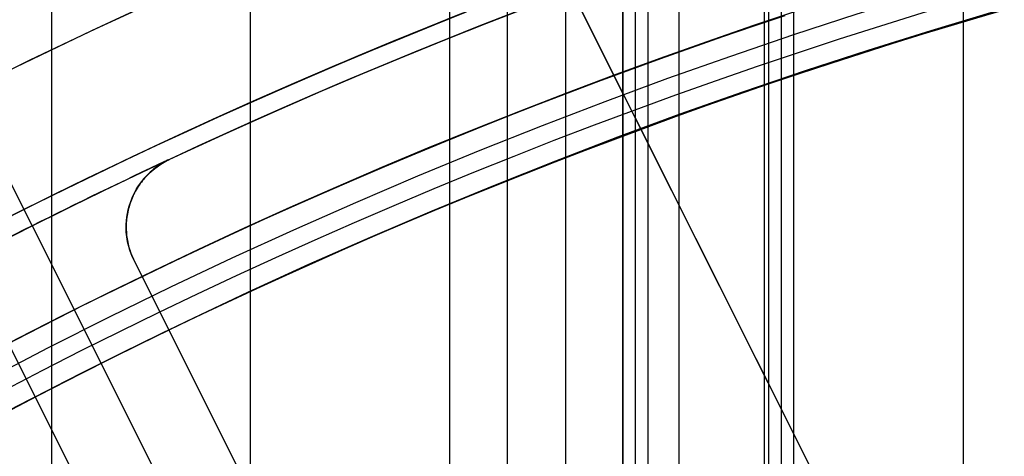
# Model space of a CAD drawing. Extents: x 16051 to 17254, y -2088 to -1046.
# Tile 49 of 62: x 16619 to 16632, y -1643 to -1637. Entities that reach past the tile are written whole.
import ezdxf

# ---------------------------------------------------------------- set-up
doc = ezdxf.new("R2010")
doc.units = 0
doc.layers.get('0').update_dxf_attribs({"linetype": 'CONTINUOUS'})
doc.layers.add('COLOR', color=7, linetype='CONTINUOUS')
doc.layers.add('LUZ', color=7, linetype='CONTINUOUS')

msp = doc.modelspace()

# ---------------------------------------------------------------- linework, layer by layer
for p, q in [((16619.55535010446, -1045.626384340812, 57.14136987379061), (16619.55535009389, -1661.568268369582, 57.14136987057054)), ((16622.21478790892, -1659.593987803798, 57.51170312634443), (16622.2147879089, -1045.626384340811, 57.51170312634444)), ((16624.87422572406, -1045.626384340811, 57.88203638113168), (16624.87422571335, -1657.850513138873, 57.88203637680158)), ((16625.65084696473, -1657.339527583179, 58.30497986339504), (16625.65084696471, -1045.626384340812, 58.30497986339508)), ((16626.42746821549, -1045.626384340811, 58.72792335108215), (16626.42746820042, -1656.848772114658, 58.72792334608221)), ((16627.53012398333, -1045.626384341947, 60.54780700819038), (16627.53012685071, -1656.040495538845, 60.54780768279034)), ((16629.08690601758, -1655.432951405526, 59.09825660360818), (16629.08690601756, -1045.626384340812, 59.09825660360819)), ((16629.47888446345, -1655.040251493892, 60.99771382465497), (16629.47886410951, -1045.626384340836, 60.99770913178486)), ((16631.74634383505, -1045.626384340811, 59.46858985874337), (16631.74634382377, -1654.194920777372, 59.46858985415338)), ((16627.36141075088, -1656.040496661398, 61.27858423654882), (16627.36141075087, -1048.42542120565, 61.27858423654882)), ((16629.31015131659, -1048.425413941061, 61.72848445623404), (16629.3101513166, -1655.040256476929, 61.72848445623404)), ((16627.19269737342, -1656.040497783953, 62.00936209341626), (16627.19269737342, -1051.224460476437, 62.00936209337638)), ((16627.19269737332, -1051.224460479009, 62.00936209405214), (16627.19269737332, -1656.040497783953, 62.00936209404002)), ((16629.14143749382, -1051.224460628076, 62.45926424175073), (16629.1414374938, -1655.040261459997, 62.4592642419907)), ((16627.9421163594, -1054.956511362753, 63.2086832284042), (16627.94211635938, -1655.527898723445, 63.2086832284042))]:
    msp.add_line(p, q)
at = {"extrusion": (-0.2249510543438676, 1.452188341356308e-14, 0.9743700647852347)}
msp.add_lwpolyline([(1664.039516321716, 16302.87175722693), (1663.564101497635, 16302.53663956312), (1663.09093803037, 16302.1974482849), (1662.620075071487, 16301.85420677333), (1662.151561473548, 16301.50693923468), (1661.685445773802, 16301.15567069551), (1661.221776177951, 16300.80042699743), (1660.760600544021, 16300.44123479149), (1660.301966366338, 16300.07812153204), (1659.84592075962, 16299.71111547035), (1659.3925104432, 16299.34024564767), (1658.941781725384, 16298.96554188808), (1658.493780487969, 16298.58703479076), (1658.048552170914, 16298.20475572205), (1657.606141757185, 16297.81873680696), (1657.166593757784, 16297.42901092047), (1656.729952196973, 16297.03561167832), (1656.296260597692, 16296.63857342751), (1655.865561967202, 16296.2379312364), (1655.437898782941, 16295.83372088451), (1655.01331297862, 16295.42597885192), (1654.591845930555, 16295.0147423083), (1654.173538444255, 16294.60004910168), (1653.75843074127, 16294.18193774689), (1653.346562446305, 16293.76044741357), (1652.937972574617, 16293.33561791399), (1652.532699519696, 16292.90748969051), (1652.130781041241, 16292.47610380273), (1651.732254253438, 16292.0415019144), (1651.337155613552, 16291.60372627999), (1650.94552091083, 16291.16281973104), (1650.557385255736, 16290.71882566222), (1650.172783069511, 16290.27178801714), (1649.79174807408, 16289.82175127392), (1649.414313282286, 16289.36876043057), (1649.040510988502, 16288.91286099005), (1648.670372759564, 16288.45409894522), (1648.303929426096, 16287.99252076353), (1647.941211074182, 16287.52817337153), (1647.582247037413, 16287.0611041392), (1647.227065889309, 16286.59136086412), (1646.875695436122, 16286.1189917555), (1646.528162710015, 16285.64404541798), (1646.184493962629, 16285.16657083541), (1645.84471465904, 16284.6866173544), (1645.508849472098, 16284.20423466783), (1645.176922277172, 16283.71947279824), (1644.848956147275, 16283.23238208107), (1644.524973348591, 16282.74301314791), (1644.204995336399, 16282.25141690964), (1643.889042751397, 16281.75764453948), (1643.577135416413, 16281.26174745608), (1643.269292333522, 16280.76377730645), (1642.965531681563, 16280.26378594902), (1642.665870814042, 16279.76182543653), (1642.370326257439, 16279.25794799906), (1642.078913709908, 16278.752206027), (1641.791648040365, 16278.24465205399), (1641.508543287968, 16277.73533874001), (1641.229612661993, 16277.22431885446), (1640.954868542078, 16276.71164525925), (1640.684322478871, 16276.19737089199), (1640.417985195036, 16275.6815487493), (1640.155866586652, 16275.16423187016), (1639.897975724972, 16274.64547331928), (1639.644320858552, 16274.12532617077), (1639.394909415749, 16273.6038434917), (1639.149748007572, 16273.08107832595), (1638.90884243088, 16272.55708367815), (1638.672197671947, 16272.0319124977), (1638.439817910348, 16271.50561766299), (1638.211706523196, 16270.97825196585), (1637.987866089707, 16270.449868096), (1637.768298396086, 16269.92051862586), (1637.553004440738, 16269.39025599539), (1637.341984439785, 16268.85913249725), (1637.135237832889, 16268.32720026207), (1636.932763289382, 16267.79451124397), (1636.734558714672, 16267.26111720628), (1636.540621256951, 16266.72706970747), (1636.350947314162, 16266.19242008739), (1636.165532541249, 16265.65721945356), (1635.984371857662, 16265.12151866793), (1635.807459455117, 16264.5853683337), (1635.6347888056, 16264.04881878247), (1635.466352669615, 16263.51192006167), (1635.302143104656, 16262.97472192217), (1635.142151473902, 16262.43727380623), (1634.986368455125, 16261.89962483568), (1634.834784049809, 16261.36182380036), (1634.68738759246, 16260.8239191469), (1634.544167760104, 16260.28595896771), (1634.405112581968, 16259.74799099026), (1634.270209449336, 16259.21006256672), (1634.139445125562, 16258.67222066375), (1634.012805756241, 16258.13451185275), (1633.89027687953, 16257.59698230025), (1633.771843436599, 16257.05967775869), (1633.657489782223, 16256.52264355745), (1633.547199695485, 16255.98592459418), (1633.440956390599, 16255.44956532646), (1633.338742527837, 16254.91360976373), (1633.24054022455, 16254.37810145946), (1633.146331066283, 16253.84308350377), (1633.056096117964, 16253.30859851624), (1632.969815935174, 16252.77468863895), (1632.887470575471, 16252.24139553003), (1632.809039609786, 16251.70876035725), (1632.734502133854, 16251.17682379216), (1632.663836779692, 16250.6456260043), (1632.597021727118, 16250.11520665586), (1632.534034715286, 16249.58560489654), (1632.474853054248, 16249.05685935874), (1632.419453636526, 16248.52900815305), (1632.367812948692, 16248.00208886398), (1632.31990708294, 16247.47613854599), (1632.275711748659, 16246.95119371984), (1632.235202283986, 16246.42729036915), (1632.19835366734, 16245.90446393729), (1632.165140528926, 16245.38274932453), (1632.135537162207, 16244.86218088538), (1632.109517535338, 16244.34279242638), (1632.087055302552, 16243.8246172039), (1632.068123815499, 16243.30768792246), (1632.052696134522, 16242.79203673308), (1632.040745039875, 16242.27769523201), (1632.032243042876, 16241.7646944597), (1632.027162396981, 16241.25306489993), (1632.025475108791, 16240.74283647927), (1632.027222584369, 16240.22358770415), (1632.032484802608, 16239.70288842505), (1632.041291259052, 16239.18077019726), (1632.053671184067, 16238.65726517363), (1632.069653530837, 16238.13240610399), (1632.089266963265, 16237.60622633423), (1632.112539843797, 16237.07875980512), (1632.139500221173, 16236.55004105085), (1632.170175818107, 16236.02010519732), (1632.204594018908, 16235.48898796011), (1632.242781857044, 16234.95672564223), (1632.284766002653, 16234.42335513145), (1632.330572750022, 16233.8889138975), (1632.380228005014, 16233.35343998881), (1632.433757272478, 16232.81697202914), (1632.491185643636, 16232.27954921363), (1632.552537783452, 16231.74121130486), (1632.617837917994, 16231.20199862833), (1632.687109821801, 16230.6619520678), (1632.760376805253, 16230.12111306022), (1632.837661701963, 16229.57952359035), (1632.918986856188, 16229.03722618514), (1633.004374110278, 16228.49426390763), (1633.093844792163, 16227.95068035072), (1633.18741970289, 16227.40651963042), (1633.285119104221, 16226.86182637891), (1633.386962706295, 16226.31664573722), (1633.492969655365, 16225.77102334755), (1633.603158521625, 16225.22500534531), (1633.717547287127, 16224.67863835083), (1633.836153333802, 16224.13196946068), (1633.958993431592, 16223.58504623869), (1634.086083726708, 16223.03791670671), (1634.217439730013, 16222.4906293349), (1634.353076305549, 16221.94323303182), (1634.493007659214, 16221.3957771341), (1634.637247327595, 16220.84831139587), (1634.785808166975, 16220.30088597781), (1634.938702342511, 16219.75355143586), (1635.095941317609, 16219.2063587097), (1635.257535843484, 16218.65935911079), (1635.423495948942, 16218.11260431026), (1635.593830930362, 16217.56614632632), (1635.768549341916, 16217.02003751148), (1635.947658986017, 16216.47433053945), (1636.131166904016, 16215.92907839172), (1636.319079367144, 16215.38433434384), (1636.51140186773, 16214.84015195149), (1636.708139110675, 16214.29658503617), (1636.90929500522, 16213.75368767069), (1637.114872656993, 16213.21151416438), (1637.324874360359, 16212.670119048), (1637.539301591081, 16212.12955705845), (1637.758154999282, 16211.58988312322), (1637.981434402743, 16211.05115234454), (1638.209138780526, 16210.51341998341), (1638.441266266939, 16209.97674144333), (1638.677814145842, 16209.4411722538), (1638.918778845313, 16208.90676805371), (1639.164155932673, 16208.37358457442), (1639.413940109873, 16207.84167762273), (1639.668125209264, 16207.31110306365), (1639.926704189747, 16206.78191680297), (1640.189669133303, 16206.25417476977), (1640.457011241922, 16205.72793289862), (1640.728720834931, 16205.20324711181), (1641.004787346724, 16204.68017330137), (1641.285199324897, 16204.15876731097), (1641.569944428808, 16203.63908491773), (1641.859009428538, 16203.12118181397), (1642.152380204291, 16202.60511358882), (1642.450041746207, 16202.09093570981), (1642.751978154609, 16201.57870350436), (1643.058172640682, 16201.0684721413), (1643.368607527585, 16200.56029661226), (1643.683264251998, 16200.05423171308), (1644.002123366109, 16199.55033202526), (1644.32516454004, 16199.04865189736), (1644.652366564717, 16198.5492454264), (1644.983707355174, 16198.05216643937), (1645.319163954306, 16197.55746847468), (1645.658712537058, 16197.06520476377), (1646.002328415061, 16196.5754282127), (1646.349986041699, 16196.08819138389), (1646.701659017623, 16195.6035464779), (1647.057320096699, 16195.12154531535), (1647.416941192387, 16194.64223931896), (1647.78049338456, 16194.16567949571), (1648.147946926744, 16193.69191641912), (1648.519271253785, 16193.22100021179), (1648.894434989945, 16192.75298052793), (1649.27340595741, 16192.2879065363), (1649.656151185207, 16191.82582690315), (1650.042636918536, 16191.36678977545), (1650.432828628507, 16190.91084276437), (1650.826691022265, 16190.45803292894), (1651.22418805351, 16190.00840675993), (1651.625282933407, 16189.5620101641), (1652.029938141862, 16189.11888844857), (1652.43811543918, 16188.67908630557), (1652.849775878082, 16188.24264779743), (1653.264879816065, 16187.80961634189), (1653.683386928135, 16187.38003469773), (1654.105256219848, 16186.95394495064), (1654.530446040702, 16186.53138849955), (1654.95891409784, 16186.11240604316), (1655.390617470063, 16185.69703756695), (1655.825512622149, 16185.28532233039), (1656.263555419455, 16184.87729885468), (1656.704701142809, 16184.47300491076), (1657.148904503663, 16184.07247750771), (1657.596119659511, 16183.67575288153), (1658.046300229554, 16183.2828664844), (1658.499399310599, 16182.89385297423), (1658.955369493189, 16182.50874620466), (1659.414162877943, 16182.12757921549), (1659.8757310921, 16181.75038422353), (1660.340025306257, 16181.37719261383), (1660.806996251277, 16181.0080349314), (1661.276594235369, 16180.64294087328), (1661.748769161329, 16180.28193928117), (1662.223470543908, 16179.92505813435), (1662.700647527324, 16179.5723245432), (1663.180248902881, 16179.22376474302), (1663.662223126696, 16178.8794040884), (1664.146518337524, 16178.539267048), (1664.633082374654, 16178.2033771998), (1665.121862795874, 16177.87175722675)], dxfattribs=at)
at = {"extrusion": (-0.2249510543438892, -6.865564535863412e-14, 0.9743700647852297)}
msp.add_lwpolyline([(1663.281898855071, 16177.87175722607), (1662.815968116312, 16178.20908077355), (1662.352308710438, 16178.55034051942), (1661.890967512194, 16178.89551269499), (1661.431991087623, 16179.24457275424), (1660.975425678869, 16179.59749537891), (1660.521317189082, 16179.95425448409), (1660.069711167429, 16180.31482322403), (1659.620652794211, 16180.67917399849), (1659.174186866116, 16181.04727845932), (1658.730357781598, 16181.41910751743), (1658.289209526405, 16181.79463135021), (1657.850785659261, 16182.17381940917), (1657.41512929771, 16182.55664042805), (1656.98228310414, 16182.94306243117), (1656.552289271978, 16183.33305274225), (1656.125189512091, 16183.72657799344), (1655.70102503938, 16184.12360413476), (1655.279836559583, 16184.52409644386), (1654.861664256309, 16184.92801953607), (1654.446547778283, 16185.33533737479), (1654.034526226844, 16185.7460132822), (1653.625638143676, 16186.16000995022), (1653.219921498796, 16186.57728945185), (1652.817413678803, 16186.99781325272), (1652.418151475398, 16187.42154222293), (1652.022171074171, 16187.84843664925), (1651.62950804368, 16188.27845624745), (1651.240197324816, 16188.711560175), (1650.854273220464, 16189.14770704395), (1650.471769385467, 16189.58685493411), (1650.092718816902, 16190.02896140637), (1649.717153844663, 16190.47398351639), (1649.345106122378, 16190.92187782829), (1648.976606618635, 16191.3726004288), (1648.611685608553, 16191.82610694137), (1648.250372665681, 16192.28235254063), (1647.892696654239, 16192.74129196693), (1647.538685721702, 16193.20287954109), (1647.188367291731, 16193.66706917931), (1646.841768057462, 16194.13381440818), (1646.498913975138, 16194.60306837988), (1646.159830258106, 16195.07478388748), (1645.824541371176, 16195.54891338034), (1645.493071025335, 16196.02540897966), (1645.165442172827, 16196.50422249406), (1644.841677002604, 16196.98530543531), (1644.521796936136, 16197.46860903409), (1644.205822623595, 16197.95408425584), (1643.893773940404, 16198.44168181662), (1643.585669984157, 16198.93135219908), (1643.2815290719, 16199.42304566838), (1642.981368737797, 16199.91671228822), (1642.685205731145, 16200.41230193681), (1642.393056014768, 16200.90976432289), (1642.104934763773, 16201.40904900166), (1641.820856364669, 16201.91010539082), (1641.540834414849, 16202.41288278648), (1641.264881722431, 16202.91733037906), (1640.993010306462, 16203.42339726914), (1640.725231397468, 16203.93103248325), (1640.461555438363, 16204.44018498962), (1640.201992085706, 16204.95080371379), (1639.946550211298, 16205.46283755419), (1639.695237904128, 16205.97623539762), (1639.448062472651, 16206.49094613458), (1639.205030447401, 16207.00691867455), (1638.966147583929, 16207.52410196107), (1638.731418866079, 16208.04244498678), (1638.500848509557, 16208.56189680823), (1638.274439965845, 16209.08240656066), (1638.052195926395, 16209.60392347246), (1637.834118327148, 16210.12639687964), (1637.620208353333, 16210.64977624), (1637.410466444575, 16211.17401114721), (1637.204892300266, 16211.69905134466), (1637.003484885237, 16212.22484673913), (1636.806242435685, 16212.75134741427), (1636.613162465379, 16213.27850364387), (1636.424241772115, 16213.80626590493), (1636.239476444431, 16214.33458489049), (1636.058861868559, 16214.86341152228), (1635.882392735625, 16215.39269696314), (1635.710063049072, 16215.92239262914), (1635.541866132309, 16216.45245020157), (1635.377794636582, 16216.98282163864), (1635.217840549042, 16217.51345918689), (1635.061995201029, 16218.04431539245), (1634.910249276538, 16218.57534311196), (1634.762592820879, 16219.10649552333), (1634.619015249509, 16219.63772613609), (1634.479505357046, 16220.16898880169), (1634.344051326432, 16220.70023772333), (1634.212640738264, 16221.23142746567), (1634.085260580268, 16221.7625129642), (1633.96189725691, 16222.29344953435), (1633.84253659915, 16222.82419288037), (1633.727163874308, 16223.35469910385), (1633.615763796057, 16223.88492471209), (1633.508320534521, 16224.41482662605), (1633.40481772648, 16224.94436218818), (1633.305238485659, 16225.47348916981), (1633.209565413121, 16226.00216577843), (1633.117780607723, 16226.53035066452), (1633.029865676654, 16227.05800292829), (1632.945801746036, 16227.58508212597), (1632.865569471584, 16228.11154827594), (1632.789149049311, 16228.63736186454), (1632.716520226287, 16229.16248385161), (1632.647662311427, 16229.68687567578), (1632.58255418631, 16230.21049925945), (1632.521174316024, 16230.73331701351), (1632.463500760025, 16231.25529184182), (1632.409511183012, 16231.77638714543), (1632.359182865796, 16232.29656682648), (1632.312492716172, 16232.81579529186), (1632.269417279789, 16233.33403745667), (1632.229932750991, 16233.85125874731), (1632.19401498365, 16234.36742510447), (1632.161639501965, 16234.88250298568), (1632.132781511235, 16235.3964593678), (1632.10741590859, 16235.9092617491), (1632.08551729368, 16236.42087815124), (1632.067059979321, 16236.9312771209), (1632.052018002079, 16237.44042773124), (1632.040365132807, 16237.94829958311), (1632.032074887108, 16238.45486280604), (1632.027120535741, 16238.96008805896), (1632.025475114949, 16239.46394653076), (1632.027267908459, 16239.98988506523), (1632.032666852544, 16240.5173112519), (1632.041702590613, 16241.04619228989), (1632.054405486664, 16241.57649474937), (1632.070805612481, 16242.10818457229), (1632.09093273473, 16242.6412270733), (1632.11481630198, 16243.17558694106), (1632.142485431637, 16243.71122823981), (1632.173968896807, 16244.24811441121), (1632.20929511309, 16244.78620827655), (1632.248492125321, 16245.32547203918), (1632.291587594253, 16245.86586728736), (1632.338608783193, 16246.40735499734), (1632.389582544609, 16246.94989553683), (1632.444535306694, 16247.49344866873), (1632.503493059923, 16248.03797355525), (1632.566481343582, 16248.58342876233), (1632.633525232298, 16249.12977226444), (1632.704649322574, 16249.67696144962), (1632.779877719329, 16250.224953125), (1632.859234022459, 16250.77370352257), (1632.94274131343, 16251.32316830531), (1633.030422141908, 16251.87330257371), (1633.122298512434, 16252.4240608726), (1633.218391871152, 16252.97539719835), (1633.318723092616, 16253.52726500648), (1633.423312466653, 16254.07961721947), (1633.532179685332, 16254.63240623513), (1633.645343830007, 16255.18558393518), (1633.762823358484, 16255.73910169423), (1633.884636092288, 16256.29291038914), (1634.010799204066, 16256.84696040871), (1634.141329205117, 16257.40120166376), (1634.276241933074, 16257.95558359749), (1634.415552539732, 16258.51005519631), (1634.559275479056, 16259.06456500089), (1634.707424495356, 16259.61906111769), (1634.860012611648, 16260.17349123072), (1635.017052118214, 16260.72780261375), (1635.178554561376, 16261.28194214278), (1635.344530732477, 16261.83585630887), (1635.514990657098, 16262.38949123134), (1635.689943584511, 16262.94279267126), (1635.869397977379, 16263.4957060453), (1636.05336150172, 16264.04817643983), (1636.241841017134, 16264.60014862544), (1636.434842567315, 16265.15156707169), (1636.632371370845, 16265.70237596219), (1636.834431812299, 16266.25251920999), (1637.041027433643, 16266.80194047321), (1637.25216092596, 16267.35058317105), (1637.467834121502, 16267.89839049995), (1637.688047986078, 16268.44530545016), (1637.91280261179, 16268.99127082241), (1638.142097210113, 16269.53622924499), (1638.375930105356, 16270.08012319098), (1638.614298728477, 16270.62289499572), (1638.857199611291, 16271.16448687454), (1639.104628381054, 16271.70484094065), (1639.356579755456, 16272.24389922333), (1639.613047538, 16272.78160368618), (1639.874024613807, 16273.31789624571), (1640.139502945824, 16273.85271878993), (1640.409473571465, 16274.38601319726), (1640.683926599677, 16274.91772135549), (1640.962851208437, 16275.44778518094), (1641.246235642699, 16275.97614663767), (1641.534067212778, 16276.50274775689), (1641.826332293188, 16277.0275306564), (1642.123016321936, 16277.5504375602), (1642.424103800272, 16278.07141081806), (1642.729578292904, 16278.59039292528), (1643.039422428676, 16279.1073265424), (1643.353617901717, 16279.62215451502), (1643.672145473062, 16280.13481989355), (1643.994984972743, 16280.64526595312), (1644.322115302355, 16281.1534362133), (1644.653514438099, 16281.65927445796), (1644.989159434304, 16282.16272475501), (1645.329026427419, 16282.6637314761), (1645.673090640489, 16283.1622393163), (1646.021326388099, 16283.6581933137), (1646.373707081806, 16284.15153886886), (1646.730205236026, 16284.64222176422), (1647.090792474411, 16285.13018818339), (1647.455439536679, 16285.61538473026), (1647.824116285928, 16286.09775844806), (1648.196791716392, 16286.57725683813), (1648.573433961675, 16287.05382787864), (1648.954010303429, 16287.52742004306), (1649.338487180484, 16287.99798231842), (1649.726830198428, 16288.46546422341), (1650.119004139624, 16288.92981582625), (1650.514972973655, 16289.39098776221), (1650.91469986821, 16289.84893125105), (1651.318147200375, 16290.30359811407), (1651.725276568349, 16290.75494079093), (1652.136048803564, 16291.20291235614), (1652.550423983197, 16291.64746653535), (1652.968361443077, 16292.08855772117), (1653.389819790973, 16292.52614098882), (1653.814756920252, 16292.96017211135), (1654.243130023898, 16293.39060757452), (1654.674895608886, 16293.81740459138), (1655.110009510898, 16294.2405211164), (1655.54842690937, 16294.65991585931), (1655.990102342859, 16295.07554829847), (1656.434989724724, 16295.48737869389), (1656.883042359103, 16295.89536809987), (1657.334212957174, 16296.29947837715), (1657.7884536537, 16296.69967220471), (1658.24571602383, 16297.0959130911), (1658.70595110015, 16297.48816538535), (1659.169109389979, 16297.87639428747), (1659.635140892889, 16298.26056585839), (1660.103995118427, 16298.64064702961), (1660.575621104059, 16299.01660561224), (1661.049967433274, 16299.38841030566), (1661.526982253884, 16299.75603070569), (1662.006613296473, 16300.11943731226), (1662.48880789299, 16300.47860153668), (1662.973512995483, 16300.83349570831), (1663.460675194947, 16301.18409308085), (1663.950240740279, 16301.53036783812), (1664.442155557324, 16301.87229509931), (1664.936365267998, 16302.20985092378), (1665.43281520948, 16302.54301231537), (1665.931450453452, 16302.87175722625)], dxfattribs=at)
at = {"extrusion": (-0.2249510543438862, -8.650935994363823e-14, 0.9743700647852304)}
msp.add_lwpolyline([(1669.489704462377, 16177.87175722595), (1668.979154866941, 16178.18072562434), (1668.470609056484, 16178.49439034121), (1667.964127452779, 16178.81273240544), (1667.45977028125, 16179.13573177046), (1666.957597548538, 16179.46336731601), (1666.457669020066, 16179.79561685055), (1665.960044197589, 16180.13245711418), (1665.464782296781, 16180.47386378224), (1664.971942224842, 16180.81981146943), (1664.481582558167, 16181.17027373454), (1663.993761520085, 16181.52522308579), (1663.508536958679, 16181.88463098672), (1663.02596632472, 16182.24846786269), (1662.546106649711, 16182.616703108), (1662.06901452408, 16182.98930509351), (1661.594746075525, 16183.36624117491), (1661.123356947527, 16183.74747770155), (1660.65490227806, 16184.13298002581), (1660.189436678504, 16184.52271251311), (1659.727014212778, 16184.91663855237), (1659.267688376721, 16185.31472056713), (1658.811512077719, 16185.71692002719), (1658.358537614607, 16186.12319746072), (1657.908816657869, 16186.53351246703), (1657.462400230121, 16186.94782372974), (1657.019338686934, 16187.36608903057), (1656.579681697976, 16187.78826526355), (1656.143478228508, 16188.21430844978), (1655.710776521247, 16188.64417375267), (1655.281624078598, 16189.07781549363), (1654.856067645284, 16189.51518716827), (1654.434153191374, 16189.95624146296), (1654.015925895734, 16190.40093027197), (1653.601430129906, 16190.84920471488), (1653.190709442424, 16191.30101515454), (1652.783806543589, 16191.75631121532), (1652.38076329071, 16192.21504180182), (1651.98162067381, 16192.67715511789), (1651.58641880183, 16193.14259868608), (1651.19519688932, 16193.61131936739), (1650.807993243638, 16194.08326338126), (1650.424845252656, 16194.55837632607), (1650.045789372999, 16195.03660319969), (1649.670861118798, 16195.51788842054), (1649.30009505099, 16196.00217584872), (1648.933524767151, 16196.48940880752), (1648.571182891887, 16196.97953010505), (1648.213101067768, 16197.47248205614), (1647.859309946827, 16197.96820650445), (1647.509839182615, 16198.46664484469), (1647.164717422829, 16198.96773804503), (1646.823972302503, 16199.47142666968), (1646.48763043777, 16199.97765090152), (1646.155717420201, 16200.4863505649), (1645.82825781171, 16200.99746514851), (1645.505275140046, 16201.51093382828), (1645.186791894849, 16202.02669549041), (1644.87282952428, 16202.54468875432), (1644.563408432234, 16203.06485199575), (1644.258547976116, 16203.58712336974), (1643.958266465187, 16204.11144083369), (1643.66258115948, 16204.63774217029), (1643.371508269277, 16205.1659650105), (1643.085062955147, 16205.69604685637), (1642.803259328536, 16206.22792510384), (1642.526110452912, 16206.7615370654), (1642.253628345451, 16207.29681999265), (1641.985823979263, 16207.83371109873), (1641.722707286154, 16208.3721475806), (1641.464287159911, 16208.91206664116), (1641.210571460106, 16209.45340551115), (1640.961567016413, 16209.99610147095), (1640.717279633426, 16210.54009187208), (1640.477714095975, 16211.08531415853), (1640.242874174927, 16211.63170588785), (1640.012762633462, 16212.17920475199), (1639.787381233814, 16212.72774859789), (1639.566730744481, 16213.27727544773), (1639.350810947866, 16213.82772351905), (1639.139620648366, 16214.37903124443), (1638.933157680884, 16214.9311372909), (1638.731418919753, 16215.48398057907), (1638.534400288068, 16216.03750030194), (1638.342096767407, 16216.59163594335), (1638.154502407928, 16217.14632729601), (1637.971610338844, 16217.70151447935), (1637.793412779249, 16218.25713795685), (1637.619901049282, 16218.8131385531), (1637.451065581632, 16219.36945747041), (1637.286895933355, 16219.92603630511), (1637.127380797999, 16220.48281706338), (1636.972508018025, 16221.03974217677), (1636.822264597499, 16221.59675451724), (1636.676636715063, 16222.15379741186), (1636.535609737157, 16222.71081465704), (1636.399168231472, 16223.26775053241), (1636.267295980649, 16223.82454981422), (1636.139975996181, 16224.38115778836), (1636.017190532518, 16224.93752026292), (1635.89892110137, 16225.49358358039), (1635.785148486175, 16226.04929462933), (1635.675852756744, 16226.60460085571), (1635.571013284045, 16227.15945027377), (1635.470608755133, 16227.71379147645), (1635.374617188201, 16228.26757364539), (1635.283015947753, 16228.82074656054), (1635.195781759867, 16229.37326060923), (1635.112890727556, 16229.92506679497), (1635.0343183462, 16230.47611674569), (1634.960039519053, 16231.02636272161), (1634.890028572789, 16231.57575762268), (1634.824259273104, 16232.12425499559), (1634.762704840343, 16232.67180904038), (1634.705337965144, 16233.21837461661), (1634.652130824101, 16233.76390724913), (1634.603055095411, 16234.30836313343), (1634.558081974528, 16234.85169914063), (1634.517182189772, 16235.39387282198), (1634.480326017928, 16235.9348424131), (1634.447483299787, 16236.47456683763), (1634.418623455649, 16237.01300571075), (1634.39371550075, 16237.55011934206), (1634.372728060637, 16238.08586873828), (1634.35562938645, 16238.62021560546), (1634.34238737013, 16239.15312235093), (1634.332969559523, 16239.68455208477), (1634.327343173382, 16240.214468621), (1634.325475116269, 16240.74283647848), (1634.327274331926, 16241.26137739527), (1634.332692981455, 16241.78141063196), (1634.341762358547, 16242.30290266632), (1634.354513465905, 16242.8258193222), (1634.370977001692, 16243.35012577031), (1634.391183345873, 16243.87578652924), (1634.415162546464, 16244.40276546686), (1634.442944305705, 16244.931025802), (1634.474557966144, 16245.46053010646), (1634.510032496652, 16245.99124030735), (1634.549396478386, 16246.52311768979), (1634.592678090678, 16247.05612289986), (1634.639905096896, 16247.59021594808), (1634.691104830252, 16248.12535621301), (1634.746304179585, 16248.66150244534), (1634.805529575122, 16249.19861277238), (1634.868806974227, 16249.73664470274), (1634.93616184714, 16250.27555513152), (1635.007619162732, 16250.81530034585), (1635.083203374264, 16251.35583603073), (1635.162938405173, 16251.89711727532), (1635.246847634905, 16252.43909857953), (1635.334953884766, 16252.98173386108), (1635.427279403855, 16253.52497646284), (1635.523845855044, 16254.06877916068), (1635.624674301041, 16254.61309417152), (1635.729785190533, 16255.15787316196), (1635.839198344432, 16255.70306725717), (1635.952932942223, 16256.24862705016), (1636.071007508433, 16256.79450261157), (1636.193439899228, 16257.34064349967), (1636.320247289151, 16257.88699877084), (1636.451446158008, 16258.43351699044), (1636.587052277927, 16258.98014624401), (1636.727080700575, 16259.52683414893), (1636.871545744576, 16260.07352786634), (1637.020460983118, 16260.62017411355), (1637.173839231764, 16261.16671917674), (1637.331692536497, 16261.71310892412), (1637.494032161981, 16262.25928881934), (1637.66086858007, 16262.80520393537), (1637.832211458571, 16263.35079896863), (1638.008069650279, 16263.89601825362), (1638.188451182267, 16264.44080577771), (1638.373363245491, 16264.98510519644), (1638.562812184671, 16265.52885984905), (1638.756803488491, 16266.07201277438), (1638.955341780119, 16266.6145067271), (1639.158430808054, 16267.15628419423), (1639.366073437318, 16267.69728741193), (1639.578271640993, 16268.23745838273), (1639.795026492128, 16268.77673889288), (1640.016338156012, 16269.31507053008), (1640.242205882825, 16269.85239470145), (1640.472628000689, 16270.38865265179), (1640.70760190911, 16270.92378548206), (1640.947124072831, 16271.45773416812), (1641.191190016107, 16271.99043957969), (1641.439794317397, 16272.52184249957), (1641.692930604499, 16273.05188364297), (1641.950591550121, 16273.58050367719), (1642.2127688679, 16274.10764324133), (1642.479453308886, 16274.6332429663), (1642.750634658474, 16275.15724349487), (1643.026301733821, 16275.67958550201), (1643.306442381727, 16276.20020971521), (1643.591043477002, 16276.71905693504), (1643.880090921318, 16277.23606805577), (1644.173569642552, 16277.75118408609), (1644.471463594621, 16278.26434616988), (1644.773755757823, 16278.77549560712), (1645.080428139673, 16279.28457387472), (1645.391461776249, 16279.79152264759), (1645.706836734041, 16280.29628381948), (1646.026532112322, 16280.79879952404), (1646.350526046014, 16281.29901215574), (1646.67879570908, 16281.79686439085), (1647.011317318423, 16282.29229920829), (1647.348066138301, 16282.78525991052), (1647.689016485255, 16283.27569014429), (1648.034141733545, 16283.76353392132), (1648.383414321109, 16284.24873563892), (1648.736805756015, 16284.73124010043), (1649.094286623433, 16285.21099253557), (1649.455826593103, 16285.68793862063), (1649.821394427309, 16286.16202449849), (1650.190957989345, 16286.63319679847), (1650.564484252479, 16287.10140265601), (1650.941939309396, 16287.56658973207), (1651.323288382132, 16288.02870623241), (1651.708495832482, 16288.48770092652), (1652.097525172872, 16288.9435231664), (1652.490339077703, 16289.39612290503), (1652.886899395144, 16289.8454507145), (1653.287167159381, 16290.29145780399), (1653.691102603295, 16290.73409603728), (1654.098665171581, 16291.17331795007), (1654.509813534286, 16291.60907676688), (1654.924505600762, 16292.04132641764), (1655.342698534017, 16292.47002155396), (1655.764348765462, 16292.89511756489), (1656.189412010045, 16293.31657059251), (1656.617843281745, 16293.7343375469), (1657.049596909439, 16294.14837612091), (1657.484626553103, 16294.55864480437), (1657.922885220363, 16294.96510289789), (1658.364325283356, 16295.36771052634), (1658.808898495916, 16295.76642865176), (1659.256556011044, 16296.16121908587), (1659.707248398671, 16296.55204450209), (1660.160925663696, 16296.93886844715), (1660.617537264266, 16297.32165535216), (1661.077032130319, 16297.70037054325), (1661.53935868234, 16298.07498025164), (1662.004464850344, 16298.44545162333), (1662.472298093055, 16298.81175272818), (1662.942805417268, 16299.17385256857), (1663.415933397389, 16299.53172108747), (1663.891628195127, 16299.88532917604), (1664.369835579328, 16300.23464868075), (1664.85050094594, 16300.5796524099), (1665.333569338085, 16300.92031413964), (1665.81898546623, 16301.25660861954), (1666.306693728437, 16301.58851157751), (1666.796638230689, 16301.9159997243), (1667.288762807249, 16302.23905075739), (1667.78301104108, 16302.55764336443), (1668.279326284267, 16302.87175722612)], dxfattribs=at)
at = {"extrusion": (-0.224951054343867, 3.122427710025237e-15, 0.9743700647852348)}
msp.add_lwpolyline([(1669.796703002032, 16302.51798640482), (1669.282589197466, 16302.21039710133), (1668.770461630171, 16301.8980565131), (1668.26038168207, 16301.58098323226), (1667.752410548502, 16301.2591969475), (1667.246609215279, 16300.93271844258), (1666.743038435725, 16300.60156959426), (1666.241758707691, 16300.26577336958), (1665.742830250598, 16299.92535382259), (1665.246312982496, 16299.58033609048), (1664.752266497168, 16299.23074638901), (1664.260750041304, 16298.87661200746), (1663.771822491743, 16298.51796130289), (1663.285542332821, 16298.1548236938), (1662.801967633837, 16297.78722965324), (1662.32115602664, 16297.41521070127), (1661.843164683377, 16297.03879939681), (1661.368050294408, 16296.65802932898), (1660.895869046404, 16296.27293510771), (1660.426676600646, 16295.88355235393), (1659.960528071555, 16295.48991768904), (1659.497478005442, 16295.09206872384), (1659.037580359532, 16294.690044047), (1658.580888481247, 16294.28388321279), (1658.127455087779, 16293.87362672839), (1657.677332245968, 16293.45931604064), (1657.230571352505, 16293.04099352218), (1656.78722311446, 16292.61870245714), (1656.347337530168, 16292.19248702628), (1655.910963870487, 16291.76239229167), (1655.478150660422, 16291.32846418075), (1655.048945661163, 16290.89074947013), (1654.623395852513, 16290.44929576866), (1654.201547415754, 16290.00415150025), (1653.783445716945, 16289.55536588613), (1653.369135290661, 16289.10298892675), (1652.958659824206, 16288.64707138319), (1652.55206214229, 16288.18766475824), (1652.14938419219, 16287.72482127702), (1651.750667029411, 16287.25859386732), (1651.355950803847, 16286.7890361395), (1650.965274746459, 16286.31620236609), (1650.578677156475, 16285.84014746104), (1650.196195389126, 16285.36092695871), (1649.81786584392, 16284.8785969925), (1649.443723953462, 16284.3932142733), (1649.073804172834, 16283.90483606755), (1648.708139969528, 16283.41352017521), (1648.346763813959, 16282.9193249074), (1647.989707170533, 16282.42230906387), (1647.637000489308, 16281.9225319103), (1647.28867319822, 16281.42005315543), (1646.944753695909, 16280.91493292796), (1646.605269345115, 16280.40723175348), (1646.270246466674, 16279.89701053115), (1645.939710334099, 16279.3843305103), (1645.613685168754, 16278.86925326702), (1645.292194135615, 16278.35184068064), (1644.975259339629, 16277.83215491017), (1644.662901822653, 16277.31025837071), (1644.355141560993, 16276.78621370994), (1644.051997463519, 16276.26008378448), (1643.753487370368, 16275.73193163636), (1643.459628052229, 16275.2018204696), (1643.170435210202, 16274.66981362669), (1642.885923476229, 16274.13597456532), (1642.606106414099, 16273.60036683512), (1642.330996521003, 16273.06305405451), (1642.060605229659, 16272.52409988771), (1641.794942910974, 16271.98356802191), (1641.534018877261, 16271.44152214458), (1641.277841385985, 16270.89802592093), (1641.026417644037, 16270.35314297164), (1640.779753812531, 16269.80693685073), (1640.537855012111, 16269.25947102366), (1640.300725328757, 16268.71080884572), (1640.068367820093, 16268.16101354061), (1639.840784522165, 16267.6101481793), (1639.617976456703, 16267.05827565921), (1639.399943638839, 16266.50545868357), (1639.186685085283, 16265.95175974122), (1638.978198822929, 16265.39724108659), (1638.774481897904, 16264.84196472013), (1638.575530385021, 16264.28599236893), (1638.381339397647, 16263.72938546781), (1638.191903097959, 16263.17220514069), (1638.00721470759, 16262.61451218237), (1637.827266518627, 16262.05636704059), (1637.652049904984, 16261.4978297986), (1637.481555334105, 16260.93896015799), (1637.315772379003, 16260.379817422), (1637.154689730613, 16259.8204604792), (1636.998295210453, 16259.26094778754), (1636.84657578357, 16258.70133735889), (1636.69951757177, 16258.14168674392), (1636.557105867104, 16257.58205301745), (1636.419325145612, 16257.02249276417), (1636.286159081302, 16256.4630620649), (1636.157590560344, 16255.90381648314), (1636.033601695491, 16255.34481105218), (1635.914173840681, 16254.78610026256), (1635.799287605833, 16254.22773805), (1635.688922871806, 16253.66977778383), (1635.58305880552, 16253.11227225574), (1635.481673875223, 16252.55527366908), (1635.38474586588, 16251.99883362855), (1635.29225189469, 16251.44300313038), (1635.204168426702, 16250.88783255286), (1635.120471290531, 16250.33337164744), (1635.041135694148, 16249.77966953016), (1634.966136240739, 16249.22677467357), (1634.895446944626, 16248.67473489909), (1634.829041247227, 16248.12359736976), (1634.766892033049, 16247.57340858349), (1634.708971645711, 16247.02421436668), (1634.655251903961, 16246.4760598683), (1634.605704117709, 16245.92898955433), (1634.560299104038, 16245.38304720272), (1634.519007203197, 16244.83827589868), (1634.481798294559, 16244.29471803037), (1634.448641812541, 16243.75241528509), (1634.419506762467, 16243.21140864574), (1634.394361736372, 16242.67173838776), (1634.373174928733, 16242.13344407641), (1634.355914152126, 16241.5965645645), (1634.342546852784, 16241.06113799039), (1634.333040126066, 16240.52720177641), (1634.327360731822, 16239.99479262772), (1634.325475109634, 16239.46394653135), (1634.3272267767, 16238.95230325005), (1634.33250195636, 16238.43920659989), (1634.341330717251, 16237.92468877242), (1634.353742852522, 16237.40878257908), (1634.369767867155, 16236.89152145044), (1634.389434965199, 16236.37293943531), (1634.412773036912, 16235.8530711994), (1634.43981064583, 16235.33195202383), (1634.470576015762, 16234.80961780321), (1634.505097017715, 16234.28610504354), (1634.543401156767, 16233.76145085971), (1634.585515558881, 16233.23569297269), (1634.631466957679, 16232.70886970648), (1634.681281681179, 16232.18101998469), (1634.7349856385, 16231.65218332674), (1634.792604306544, 16231.12239984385), (1634.854162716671, 16230.5917102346), (1634.919685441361, 16230.06015578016), (1634.989196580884, 16229.5277783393), (1635.062719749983, 16228.99462034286), (1635.140278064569, 16228.46072478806), (1635.221894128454, 16227.92613523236), (1635.307590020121, 16227.39089578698), (1635.397387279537, 16226.85505111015), (1635.491306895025, 16226.31864639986), (1635.589369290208, 16225.78172738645), (1635.691594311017, 16225.24434032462), (1635.798001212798, 16224.70653198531), (1635.908608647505, 16224.16834964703), (1636.023434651, 16223.62984108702), (1636.142496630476, 16223.09105457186), (1636.265811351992, 16222.55203884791), (1636.393394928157, 16222.01284313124), (1636.525262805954, 16221.47351709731), (1636.661429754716, 16220.93411087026), (1636.801909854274, 16220.39467501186), (1636.946716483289, 16219.85526051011), (1637.09586230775, 16219.31591876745), (1637.249359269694, 16218.77670158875), (1637.407218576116, 16218.23766116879), (1637.569450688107, 16217.69885007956), (1637.736065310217, 16217.16032125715), (1637.907071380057, 16216.62212798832), (1638.082477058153, 16216.08432389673), (1638.262289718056, 16215.5469629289), (1638.44651593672, 16215.01009933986), (1638.635161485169, 16214.4737876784), (1638.82823131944, 16213.93808277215), (1639.025729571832, 16213.40303971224), (1639.227659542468, 16212.86871383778), (1639.434023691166, 16212.33516072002), (1639.644823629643, 16211.80243614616), (1639.860060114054, 16211.27059610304), (1640.079733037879, 16210.73969676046), (1640.30384142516, 16210.20979445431), (1640.532383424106, 16209.68094566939), (1640.765356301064, 16209.15320702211), (1641.002756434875, 16208.62663524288), (1641.244579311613, 16208.10128715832), (1641.490819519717, 16207.57721967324), (1641.741470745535, 16207.0544897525), (1641.996525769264, 16206.53315440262), (1642.255976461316, 16206.01327065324), (1642.519813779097, 16205.49489553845), (1642.788027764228, 16204.97808607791), (1643.060607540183, 16204.46289925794), (1643.337541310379, 16203.94939201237), (1643.618816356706, 16203.43762120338), (1643.904419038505, 16202.92764360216), (1644.194334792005, 16202.41951586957), (1644.488548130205, 16201.91329453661), (1644.787042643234, 16201.40903598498), (1645.089800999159, 16200.90679642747), (1645.396804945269, 16200.40663188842), (1645.708035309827, 16199.90859818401), (1646.02347200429, 16199.41275090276), (1646.343094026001, 16198.91914538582), (1646.666879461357, 16198.42783670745), (1646.994805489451, 16197.93887965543), (1647.326848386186, 16197.45232871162), (1647.662983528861, 16196.96823803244), (1648.003185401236, 16196.4866614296), (1648.347427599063, 16196.00765235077), (1648.695682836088, 16195.53126386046), (1649.047922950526, 16195.05754862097), (1649.404118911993, 16194.58655887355), (1649.764240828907, 16194.11834641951), (1650.128257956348, 16193.65296260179), (1650.496138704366, 16193.19045828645), (1650.867850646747, 16192.73088384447), (1651.243360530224, 16192.27428913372), (1651.622634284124, 16191.82072348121), (1652.005637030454, 16191.37023566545), (1652.392333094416, 16190.92287389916), (1652.782686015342, 16190.47868581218), (1653.176658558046, 16190.03771843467), (1653.574212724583, 16189.60001818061), (1653.975309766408, 16189.16563083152), (1654.379910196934, 16188.73460152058), (1654.787973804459, 16188.30697471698), (1655.199459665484, 16187.88279421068), (1655.614326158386, 16187.46210309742), (1656.03253097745, 16187.04494376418), (1656.45403114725, 16186.6313578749), (1656.878783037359, 16186.22138635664), (1657.306742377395, 16185.8150693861), (1657.737864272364, 16185.41244637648), (1658.172103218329, 16185.01355596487), (1658.609413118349, 16184.61843599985), (1659.049747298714, 16184.22712352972), (1659.493058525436, 16183.83965479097), (1659.939299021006, 16183.45606519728), (1660.388420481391, 16183.07638932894), (1660.840374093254, 16182.7006609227), (1661.295110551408, 16182.3289128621), (1661.752580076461, 16181.96117716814), (1662.21273243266, 16181.59748499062), (1662.675516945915, 16181.23786659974), (1663.14088252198, 16180.8823513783), (1663.608777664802, 16180.53096781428), (1664.079150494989, 16180.18374349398), (1664.551948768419, 16179.8407050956), (1665.027119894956, 16179.50187838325), (1665.504610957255, 16179.16728820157), (1665.984368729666, 16178.83695847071), (1666.466339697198, 16178.51091218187), (1666.950470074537, 16178.18917139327), (1667.436705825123, 16177.87175722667)], dxfattribs=at)
for points in [[(16625.08621947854, -1637.155819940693), (16624.66872334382, -1637.322114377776), (16624.25225423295, -1637.490952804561), (16623.83682823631, -1637.662329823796), (16623.42246144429, -1637.836240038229), (16623.00916994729, -1638.012678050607), (16622.59696983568, -1638.191638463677), (16622.18587719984, -1638.373115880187), (16621.77590813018, -1638.557104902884), (16621.36707871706, -1638.743600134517), (16620.95940505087, -1638.932596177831), (16620.55290322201, -1639.124087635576), (16620.14758932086, -1639.318069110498), (16619.7434794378, -1639.514535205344), (16619.34058966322, -1639.713480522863), (16618.9389360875, -1639.914899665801)], [(16629.3606663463, -1637.197759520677), (16628.94337582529, -1637.337983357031), (16628.52694944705, -1637.480746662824), (16628.11140297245, -1637.626044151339), (16627.69675216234, -1637.773870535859), (16627.28301277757, -1637.924220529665), (16626.87020057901, -1638.077088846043), (16626.4583313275, -1638.232470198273), (16626.0474207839, -1638.390359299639), (16625.63748470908, -1638.550750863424), (16625.22853886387, -1638.71363960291), (16624.82059900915, -1638.879020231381), (16624.41368090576, -1639.046887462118), (16624.00780031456, -1639.217236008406), (16623.60297299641, -1639.390060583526), (16623.19921471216, -1639.565355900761), (16622.79654122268, -1639.743116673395), (16622.3949682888, -1639.92333761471), (16621.99451167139, -1640.106013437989), (16621.59518713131, -1640.291138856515), (16621.19701042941, -1640.47870858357), (16620.79999732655, -1640.668717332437), (16620.40416358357, -1640.8611598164), (16620.00952496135, -1641.05603074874), (16619.61609722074, -1641.253324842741), (16619.22389612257, -1641.453036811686), (16618.83293742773, -1641.655161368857)]]:
    msp.add_lwpolyline(points)
at = {"extrusion": (0, 0, -1)}
for centre, radius, start, end in [((-16652.00356566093, -1705.267930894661, -89.37470231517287), 70.9424557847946, 329.9999999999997, 149.9999999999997), ((-16652.00356566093, -1705.267930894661, -46.50000292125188), 70.9424557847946, 329.9999999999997, 149.9999999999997), ((-16652.00356566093, -1705.267930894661, -259.6250029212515), 65.00000000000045, 330.0000000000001, 149.9999999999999), ((-16652.00356566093, -1705.267930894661, -259.6250029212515), 64, 329.9999999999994, 149.9999999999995)]:
    msp.add_arc(centre, radius, start, end, dxfattribs=at)
for centre, radius, start, end in [((16652.00356566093, -1705.267930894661, 89.37470231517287), 73.2424557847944, 30.0000000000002, 210.0000000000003), ((16652.00356566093, -1705.267930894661, 68.68735261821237), 73.24245578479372, 91.17126672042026, 191.5820307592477), ((16652.00356566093, -1705.267930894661, 46.50000292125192), 71.7424557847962, 52.49999999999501, 187.5000000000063), ((16652.00356570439, -1705.267930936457, 88.63012703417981), 71.44457953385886, 30.0000000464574, 209.9999999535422), ((16652.00356566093, -1705.267930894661, 89.05580518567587), 71.21139006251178, 29.99999999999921, 209.9999999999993), ((16652.00356566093, -1705.267930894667, 88.1250029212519), 70.93945536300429, 75.00000000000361, 164.9999999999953), ((16652.00356566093, -1705.267930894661, 67.93735261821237), 70.94245578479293, 93.83645893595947, 193.7167436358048), ((16652.00356566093, -1705.267930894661, 88.125002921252), 70.93945536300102, 97.49999999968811, 142.4999999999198), ((16652.00356566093, -1705.267930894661, 245.6831232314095), 64.99999999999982, 29.99999999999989, 209.9999999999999), ((16652.00356566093, -1705.267930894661, 245.6831232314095), 63.99999999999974, 30.00000000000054, 210.0000000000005)]:
    msp.add_arc(centre, radius, start, end)
at = {"layer": 'COLOR'}
for p, q in [((16624.63171525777, -1650.651479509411, 26.20000054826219), (16585.69268264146, -1572.954434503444, -10.84294629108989)), ((16619.29617427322, -1640.005201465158, 43.50000292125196), (16618.40008116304, -1638.217181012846, 43.50000292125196)), ((16621.12997142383, -1639.117961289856, 30.30000054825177), (16621.10479620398, -1639.129998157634, 30.30000054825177)), ((16621.12997142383, -1639.117961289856, 23.29836120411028), (16621.10485091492, -1639.130115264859, 23.29852489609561)), ((16621.10485091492, -1639.130115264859, 30.30000054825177), (16621.10485091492, -1639.130115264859, 23.29852489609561)), ((16621.12997142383, -1639.117961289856, 23.29836120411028), (16621.12997142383, -1639.117961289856, 30.30000054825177)), ((16619.29617427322, -1640.005201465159, 43.50000292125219), (16619.29617427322, -1640.005201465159, 30.30000054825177)), ((16619.29617427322, -1640.005201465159, 30.30000054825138), (16636.32195118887, -1673.977605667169, 30.300000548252)), ((16624.91723973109, -1648.969080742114, 30.30000054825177), (16620.65888724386, -1640.472172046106, 30.30000054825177)), ((16624.91723973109, -1648.969080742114, 27.7840642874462), (16620.65888724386, -1640.472172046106, 23.73352539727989)), ((16620.65888724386, -1640.472172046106, 23.73352539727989), (16620.65888724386, -1640.472172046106, 30.30000054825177)), ((16624.11057188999, -1647.359495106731, 27.01676297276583), (16620.65888724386, -1640.472172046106, 27.01676297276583)), ((16618.87064131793, -1641.367815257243, 30.30000054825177), (16623.12895950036, -1649.864655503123, 30.30000054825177)), ((16618.87064131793, -1641.367815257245, 23.73341816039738), (16623.12895950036, -1649.864655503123, 27.78394073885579)), ((16622.32236842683, -1648.255223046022, 27.01670935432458), (16618.87064131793, -1641.367815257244, 27.01670935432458))]:
    msp.add_line(p, q, dxfattribs=at)
msp.add_polyline3d([(16621.10485091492, -1639.130115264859, 23.29852489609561), (16621.0819472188, -1639.14195282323, 23.29896212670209), (16621.05944546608, -1639.154306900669, 23.2996675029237), (16621.03734616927, -1639.16717709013, 23.30064102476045), (16621.01564984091, -1639.180562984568, 23.30188269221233), (16620.99435699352, -1639.194464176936, 23.30339250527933), (16620.97346813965, -1639.20888026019, 23.30517046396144), (16620.95298379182, -1639.223810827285, 23.30721656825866), (16620.93290446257, -1639.239255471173, 23.30953081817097), (16620.91318468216, -1639.255268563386, 23.31212592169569), (16620.89380521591, -1639.271873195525, 23.31500732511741), (16620.87480592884, -1639.289022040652, 23.31816413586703), (16620.85622668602, -1639.306667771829, 23.32158546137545), (16620.83810735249, -1639.324763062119, 23.32526040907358), (16620.82048779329, -1639.343260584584, 23.32917808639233), (16620.80340787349, -1639.362113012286, 23.33332760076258), (16620.78690745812, -1639.381273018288, 23.33769805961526), (16620.7709830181, -1639.400721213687, 23.34228151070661), (16620.75560451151, -1639.420469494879, 23.34707726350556), (16620.74077203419, -1639.440517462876, 23.35208531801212), (16620.72648568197, -1639.460864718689, 23.35730567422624), (16620.71274555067, -1639.48151086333, 23.36273833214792), (16620.69955173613, -1639.502455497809, 23.36838329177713), (16620.68690433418, -1639.523698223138, 23.37424055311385), (16620.67480344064, -1639.545238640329, 23.38031011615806), (16620.66322531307, -1639.567153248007, 23.38661714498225), (16620.65215976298, -1639.589474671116, 23.39317242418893), (16620.64162721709, -1639.612136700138, 23.39995438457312), (16620.63164810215, -1639.635073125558, 23.40694145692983), (16620.62224284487, -1639.65821773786, 23.41411207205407), (16620.61343187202, -1639.681504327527, 23.42144466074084), (16620.60523561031, -1639.704866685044, 23.42891765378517), (16620.59767448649, -1639.728238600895, 23.43650948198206), (16620.5907302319, -1639.751623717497, 23.44421835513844), (16620.58437075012, -1639.775069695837, 23.45205686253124), (16620.57859572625, -1639.798576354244, 23.46002500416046), (16620.57340484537, -1639.822143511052, 23.46812278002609), (16620.56879779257, -1639.845770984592, 23.47635019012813), (16620.56477425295, -1639.869458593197, 23.48470723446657), (16620.56133391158, -1639.893206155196, 23.49319391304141), (16620.55847645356, -1639.917013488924, 23.50181022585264), (16620.55620678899, -1639.940941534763, 23.51058059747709), (16620.55452680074, -1639.965016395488, 23.51951549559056), (16620.5534316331, -1639.989185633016, 23.52859398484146), (16620.55291643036, -1640.013396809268, 23.53779512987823), (16620.55297633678, -1640.037597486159, 23.54709799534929), (16620.55360649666, -1640.061735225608, 23.55648164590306), (16620.55480205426, -1640.085757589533, 23.56592514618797), (16620.55655815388, -1640.109612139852, 23.57540756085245), (16620.55886670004, -1640.133296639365, 23.584926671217), (16620.56172250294, -1640.156843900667, 23.59449421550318), (16620.56512506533, -1640.180254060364, 23.60411019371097), (16620.56907388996, -1640.203527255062, 23.61377460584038), (16620.57356847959, -1640.226663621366, 23.62348745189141), (16620.57860833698, -1640.249663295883, 23.63324873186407), (16620.58419296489, -1640.27252641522, 23.64305844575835), (16620.59032186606, -1640.295253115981, 23.65291659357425), (16620.59699454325, -1640.317843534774, 23.66282317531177), (16620.60421049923, -1640.340297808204, 23.67277819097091), (16620.61196923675, -1640.362616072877, 23.68278164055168), (16620.62027025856, -1640.384798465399, 23.69283352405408), (16620.62911306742, -1640.406845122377, 23.70293384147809), (16620.63849716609, -1640.428756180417, 23.71308259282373), (16620.64842205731, -1640.450531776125, 23.723279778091), (16620.65888724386, -1640.472172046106, 23.73352539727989)], dxfattribs=at)
at = {"layer": 'COLOR', "extrusion": (0, 0, -1)}
for centre, radius, start, end in [((-16652.00357279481, -1705.267947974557, 10.54089386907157), 152.392098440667, 333.3815781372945, 153.3815781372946), ((-16652.00357279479, -1705.267947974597, -22.44590218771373), 75.00000000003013, 63.38157813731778, 153.3815781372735), ((-16652.00357279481, -1705.267947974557, -18.68835025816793), 83.81579491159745, 333.3815781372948, 153.3815781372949), ((-16652.00357279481, -1705.267947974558, -33.3991820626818), 73.00000000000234, 63.38157813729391, 243.3815781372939), ((-16652.00357279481, -1705.267947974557, -17.30945272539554), 81.95014076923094, 44.15175681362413, 82.62480954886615), ((-16652.00357279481, -1705.267947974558, -43.50000292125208), 75.00000000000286, 63.38157813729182, 243.3815781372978), ((-16652.00357279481, -1705.267947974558, -32.97295255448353), 75.00000000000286, 63.38157813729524, 243.3815781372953), ((-16652.00357279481, -1705.267947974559, -43.50000292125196), 73.00000000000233, 63.3815781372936, 243.3815781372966), ((-16652.00357279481, -1705.267947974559, -43.50000292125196), 73.00000000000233, 63.3815781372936, 243.3815781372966), ((-16652.00357279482, -1705.267947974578, -26.2000005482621), 61.09154780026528, 333.3815781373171, 153.3815781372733), ((-16652.00357279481, -1705.267947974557, 10.54089386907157), 152.3920984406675, 153.3815781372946, 333.3815781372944), ((-16652.01167515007, -1705.263905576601, -28.2000005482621), 59.50000000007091, 333.3815781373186, 153.3815781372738), ((-16652.01167515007, -1705.263905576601, -26.2000005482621), 59.50000000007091, 333.3815781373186, 153.3815781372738), ((-16652.01167515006, -1705.263905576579, -27.2000005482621), 59.5000000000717, 333.3815781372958, 153.3815781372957), ((-16652.00357279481, -1705.267947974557, -43.50000292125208), 75.0000000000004, 243.3815781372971, 63.38157813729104), ((-16652.00357279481, -1705.267947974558, -32.97295255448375), 74.99999999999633, 243.3815781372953, 63.38157813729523), ((-16621.55313563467, -1640.02410834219, -30.30000054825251), 1.000220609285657, 333.3868125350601, 63.36914495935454), ((-16621.55289747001, -1640.024125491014, -26.79918087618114), 0.9999999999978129, 333.3815781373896, 64.98054066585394), ((-16652.00357279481, -1705.267947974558, -33.39918206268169), 72.99999999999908, 243.3815781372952, 63.38157813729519), ((-16652.0035727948, -1705.267947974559, -43.50000292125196), 73.00000000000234, 243.3815781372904, 63.38157813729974), ((-16652.0035727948, -1705.267947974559, -43.50000292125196), 73.00000000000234, 243.3815781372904, 63.38157813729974)]:
    msp.add_arc(centre, radius, start, end, dxfattribs=at)
at = {"layer": 'COLOR'}
for centre, radius, start, end in [((16652.00357279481, -1705.267947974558, -35.79999945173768), 153, 26.61842186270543, 206.618421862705), ((16652.00357279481, -1705.267947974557, -11.46081713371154), 152.9999999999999, 26.61842186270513, 206.6184218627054), ((16652.00357279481, -1705.267947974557, -23.63040829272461), 153.0000000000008, 26.61842186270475, 206.6184218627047), ((16652.00357279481, -1705.267947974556, -10.90949982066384), 152.834295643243, 26.61842186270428, 206.6184218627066), ((16652.00357279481, -1705.267947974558, -35.79999945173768), 150, 26.61842186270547, 206.618421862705), ((16652.00357279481, -1705.267947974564, 23.29836120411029), 73.00000000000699, 73.20506981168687, 115.0194593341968), ((16652.00357279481, -1705.267947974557, -11.46081713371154), 153, 206.6184218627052, 26.6184218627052), ((16652.00357279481, -1705.267947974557, -35.79999945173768), 153, 206.6184218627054, 26.61842186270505), ((16652.00357279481, -1705.267947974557, -23.63040829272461), 153.0000000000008, 206.618421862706, 26.61842186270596), ((16652.00357279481, -1705.267947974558, -10.90949982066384), 152.8342956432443, 206.6184218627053, 26.61842186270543), ((16652.00357279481, -1705.267947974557, -35.79999945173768), 150, 206.6184218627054, 26.61842186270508), ((16651.56019718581, -1704.372956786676, 30.30000055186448), 72.00121595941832, 115.023157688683, 116.6220946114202), ((16651.91344945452, -1705.085089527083, 30.30000055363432), 72.79614323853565, 116.6194906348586, 118.197586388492)]:
    msp.add_arc(centre, radius, start, end, dxfattribs=at)
at = {"layer": 'LUZ'}
for p, q in [((16591.31695520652, -1566.726629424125, -31.04999945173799), (16726.78974693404, -1836.735018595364, -31.04999945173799)), ((16591.31695520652, -1566.726629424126, -32.54999945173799), (16726.78974693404, -1836.735018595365, -32.54999945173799))]:
    msp.add_line(p, q, dxfattribs=at)

doc.saveas('drawing.dxf')
